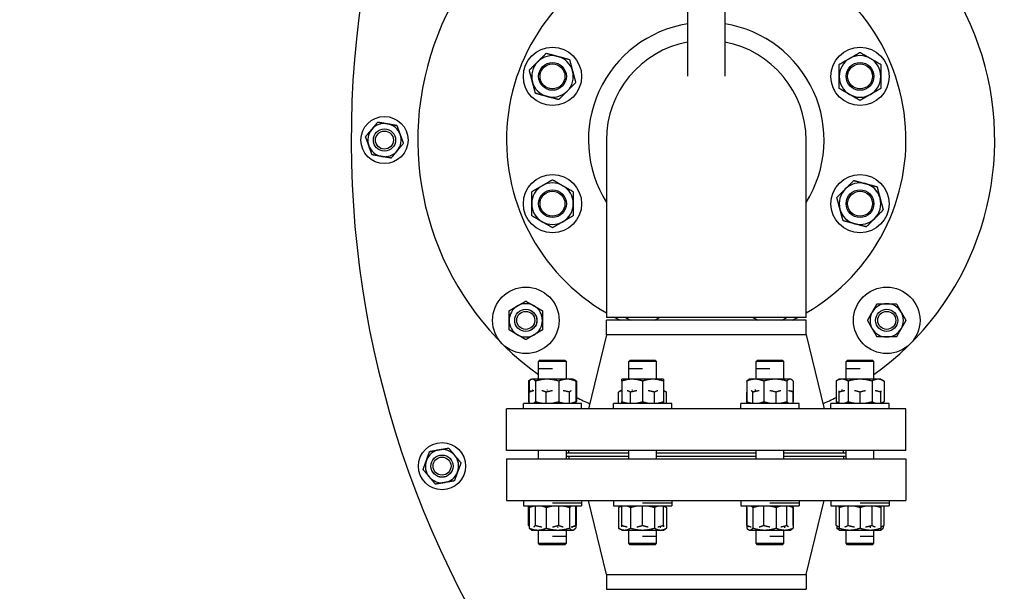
# Model space of a CAD drawing. Header units: inches. Extents: x 24 to 1128, y -69 to 748.
# Tile 98 of 256: x 152 to 174, y 225 to 238. Entities that reach past the tile are written whole.
import ezdxf

# ---------------------------------------------------------------- set-up
doc = ezdxf.new("R2010")
doc.units = ezdxf.units.IN
doc.header["$LTSCALE"] = 32
doc.header["$MEASUREMENT"] = 0
doc.layers.add('Dimension (ANSI)', color=7, linetype='Continuous', lineweight=25)
doc.layers.add('Visible (ANSI)', color=7, linetype='Continuous', lineweight=30)
doc.styles.add('Note Text (ANSI)', font='tahoma.ttf')
doc.dimstyles.new('SB Fraction-16 (ANSI)', dxfattribs={"dimscale": 32, "dimtxt": 0.125, "dimasz": 0.098425, "dimexe": 0.125, "dimexo": 0.0625, "dimgap": 0.031496, "dimtad": 0, "dimtih": 1, "dimtoh": 1, "dimdec": 4, "dimrnd": 1e-08, "dimzin": 0, "dimdsep": 46, "dimlunit": 5, "dimtxsty": 'Note Text (ANSI)', "dimcen": 0.09, "dimdle": 0.393701, "dimclrd": 256, "dimclre": 256, "dimclrt": 256, "dimadec": 0, "dimazin": 3, "dimtfac": 0.96, "dimtofl": 0, "dimtmove": 0, "dimatfit": 3, "dimfxl": 1, "dimfrac": 2, "dimtolj": 1, "dimtzin": 12, "dimlwd": -1, "dimlwe": -1, "dimarcsym": 0})

# ---------------------------------------------------------------- blocks, each defined once
blk = doc.blocks.new('*D15')
at = {"layer": 'Defpoints', "color": 0, "transparency": 16777216}
for p in [(159.29, 460.484), (67.957, 170.772), (125.165, 170.772)]:
    blk.add_point(p, dxfattribs=at)
at = {"layer": 'Dimension (ANSI)', "transparency": 16777216}
for p, q in [((157.29, 460.484), (63.957, 460.484)), ((67.957, 457.334), (67.957, 323.161)), ((67.957, 173.922), (67.957, 316.095)), ((123.165, 170.772), (63.957, 170.772))]:
    blk.add_line(p, q, dxfattribs=at)
for points in [[(67.432, 457.334), (68.482, 457.334), (67.957, 460.484)], [(67.432, 173.922), (68.482, 173.922), (67.957, 170.772)]]:
    blk.add_solid(points, dxfattribs=at)
at = {"layer": 'Dimension (ANSI)', "transparency": 16777216, "insert": (55.77, 322.153), "char_height": 4, "attachment_point": 1, "style": 'Note Text (ANSI)'}
blk.add_mtext('\\A1;289 11/16', dxfattribs=at)

msp = doc.modelspace()

# ---------------------------------------------------------------- linework, layer by layer
at = {"layer": 'Visible (ANSI)'}
for p, q in [((166.99537, 238.98367), (166.99537, 236.98397)), ((167.83537, 238.98367), (167.83537, 236.98397)), ((165.16537, 235.54617), (165.16537, 231.54617)), ((169.66537, 231.54617), (169.66537, 235.54617)), ((169.66537, 231.54617), (165.16537, 231.54617)), ((169.66537, 231.48367), (165.16537, 231.48367)), ((165.16537, 231.157), (165.16537, 231.48367)), ((169.66537, 231.157), (169.66537, 231.48367)), ((165.16537, 231.157), (164.76037, 229.48367)), ((169.66537, 231.157), (165.16537, 231.157)), ((169.66537, 231.157), (170.07037, 229.48367)), ((163.66962, 230.58367), (163.63832, 230.55237)), ((164.26332, 230.55237), (163.63832, 230.55237)), ((163.63832, 230.38966), (163.63832, 230.55237)), ((163.66962, 230.58367), (164.23202, 230.58367)), ((164.23202, 230.58367), (164.26332, 230.55237)), ((164.26332, 230.15267), (164.26332, 230.55237)), ((165.69911, 230.58367), (165.66781, 230.55237)), ((166.29281, 230.55237), (165.66781, 230.55237)), ((165.66781, 230.38966), (165.66781, 230.55237)), ((165.69911, 230.58367), (166.26151, 230.58367)), ((166.26151, 230.58367), (166.29281, 230.55237)), ((166.29281, 230.15267), (166.29281, 230.55237)), ((168.56923, 230.58367), (168.53793, 230.55237)), ((169.16293, 230.55237), (168.53793, 230.55237)), ((168.53793, 230.38966), (168.53793, 230.55237)), ((168.56923, 230.58367), (169.13163, 230.58367)), ((169.13163, 230.58367), (169.16293, 230.55237)), ((169.16293, 230.15267), (169.16293, 230.55237)), ((170.59872, 230.58367), (170.56742, 230.55237)), ((171.19242, 230.55237), (170.56742, 230.55237)), ((170.56742, 230.38966), (170.56742, 230.55237)), ((170.59872, 230.58367), (171.16112, 230.58367)), ((171.16112, 230.58367), (171.19242, 230.55237)), ((171.19242, 230.15267), (171.19242, 230.55237)), ((163.63832, 230.38966), (163.63803, 230.38937)), ((163.95067, 230.38937), (163.63803, 230.38937)), ((163.63803, 230.15267), (163.63803, 230.38937)), ((165.66781, 230.38966), (165.66751, 230.38937)), ((165.98016, 230.38937), (165.66751, 230.38937)), ((165.66751, 230.15267), (165.66751, 230.38937)), ((168.53793, 230.38966), (168.53764, 230.38937)), ((168.85028, 230.38937), (168.53764, 230.38937)), ((168.53764, 230.15267), (168.53764, 230.38937)), ((170.56742, 230.38966), (170.56712, 230.38937)), ((170.87977, 230.38937), (170.56712, 230.38937)), ((170.56712, 230.15267), (170.56712, 230.38937)), ((163.46554, 230.14312), (163.40956, 230.1108)), ((163.40956, 230.1108), (163.40956, 229.64754)), ((163.428, 230.1108), (163.428, 229.86063)), ((163.48207, 230.15267), (163.46554, 230.14312)), ((163.49804, 230.15267), (163.48207, 230.15267)), ((163.8295, 230.15267), (163.49804, 230.15267)), ((163.56809, 230.1108), (163.56809, 229.64754)), ((164.28228, 230.15267), (163.8295, 230.15267)), ((164.09091, 230.1108), (164.09091, 229.64754)), ((164.41957, 230.15267), (164.28228, 230.15267)), ((164.41957, 230.15267), (164.43611, 230.14312)), ((164.43611, 230.14312), (164.49209, 230.1108)), ((164.47364, 230.1108), (164.47364, 229.64754)), ((164.49209, 230.1108), (164.49209, 229.64754)), ((165.74593, 230.15267), (165.51156, 230.15267)), ((165.51156, 230.1108), (165.51156, 229.64754)), ((166.21468, 230.15267), (165.74593, 230.15267)), ((165.98031, 230.1108), (165.98031, 229.64754)), ((166.44906, 230.15267), (166.21468, 230.15267)), ((166.44906, 230.1108), (166.44906, 229.64754)), ((168.32761, 230.1108), (168.32761, 229.64754)), ((168.38168, 230.15267), (168.36515, 230.14312)), ((168.51898, 230.15267), (168.38168, 230.15267)), ((168.97175, 230.15267), (168.51898, 230.15267)), ((168.71034, 230.1108), (168.71034, 229.64754)), ((169.30321, 230.15267), (168.97175, 230.15267)), ((169.23317, 230.1108), (169.23317, 229.64754)), ((169.31918, 230.15267), (169.30321, 230.15267)), ((169.31918, 230.15267), (169.33572, 230.14312)), ((169.37325, 230.1108), (169.37325, 229.64754)), ((170.41117, 230.15267), (170.33865, 230.1108)), ((170.33865, 230.1108), (170.33865, 229.64754)), ((170.47397, 230.15267), (170.41117, 230.15267)), ((170.87992, 230.15267), (170.47397, 230.15267)), ((170.60928, 230.1108), (170.60928, 229.64754)), ((171.28587, 230.15267), (170.87992, 230.15267)), ((171.15055, 230.1108), (171.15055, 229.64754)), ((171.34867, 230.15267), (171.28587, 230.15267)), ((171.34867, 230.15267), (171.42118, 230.1108)), ((171.42118, 230.1108), (171.42118, 229.64754)), ((163.4277, 229.60567), (163.4277, 229.8603)), ((163.46554, 229.89279), (163.46524, 229.89262)), ((163.50226, 229.90217), (163.49379, 229.90217)), ((163.81044, 229.60567), (163.81044, 229.8603)), ((163.8374, 229.90217), (163.82105, 229.90217)), ((164.33326, 229.60567), (164.33326, 229.8603)), ((165.51126, 229.90217), (165.43875, 229.8603)), ((165.43875, 229.60567), (165.43875, 229.8603)), ((165.51156, 229.90217), (165.51126, 229.90217)), ((165.70938, 229.60567), (165.70938, 229.8603)), ((165.7559, 229.90217), (165.73552, 229.90217)), ((166.25064, 229.60567), (166.25064, 229.8603)), ((166.44906, 229.902), (166.52128, 229.8603)), ((166.52128, 229.60567), (166.52128, 229.8603)), ((168.32731, 229.60567), (168.32731, 229.8603)), ((168.4674, 229.60567), (168.4674, 229.8603)), ((168.52872, 229.90217), (168.50894, 229.90217)), ((168.99023, 229.60567), (168.99023, 229.8603)), ((169.37296, 229.60567), (169.37296, 229.8603)), ((170.41087, 229.60567), (170.41087, 229.8603)), ((170.48164, 229.90217), (170.46615, 229.90217)), ((170.87962, 229.60567), (170.87962, 229.8603)), ((171.34837, 229.60567), (171.34837, 229.8603)), ((164.60707, 229.60567), (163.29457, 229.60567)), ((163.29457, 229.48367), (163.29457, 229.60567)), ((163.4277, 229.63706), (163.40956, 229.64754)), ((164.43581, 229.61505), (164.43611, 229.61522)), ((164.47335, 229.63672), (164.49209, 229.64754)), ((164.47335, 229.60567), (164.47335, 229.64721)), ((164.60707, 229.48367), (164.60707, 229.60567)), ((166.63656, 229.60567), (165.32406, 229.60567)), ((165.32406, 229.48367), (165.32406, 229.60567)), ((166.63656, 229.48367), (166.63656, 229.60567)), ((169.50668, 229.60567), (168.19418, 229.60567)), ((168.19418, 229.48367), (168.19418, 229.60567)), ((169.50668, 229.48367), (169.50668, 229.60567)), ((171.53617, 229.60567), (170.22367, 229.60567)), ((170.22367, 229.48367), (170.22367, 229.60567)), ((170.41087, 229.60584), (170.33865, 229.64754)), ((170.3568, 229.60567), (170.3568, 229.63706)), ((171.34867, 229.60567), (171.42118, 229.64754)), ((171.40245, 229.60567), (171.40245, 229.63672)), ((171.53617, 229.48367), (171.53617, 229.60567)), ((171.91537, 229.48367), (162.91537, 229.48367)), ((162.91537, 228.54367), (162.91537, 229.48367)), ((171.91537, 228.54367), (171.91537, 229.48367)), ((171.91537, 228.54367), (162.91537, 228.54367)), ((163.63803, 228.36067), (163.63803, 228.54367)), ((164.26332, 228.36067), (164.26332, 228.54367)), ((164.32037, 228.48367), (164.32037, 228.54367)), ((165.66751, 228.36067), (165.66751, 228.54367)), ((166.29281, 228.36067), (166.29281, 228.54367)), ((168.53764, 228.36067), (168.53764, 228.54367)), ((169.16293, 228.36067), (169.16293, 228.54367)), ((170.51037, 228.48367), (170.51037, 228.54367)), ((170.56712, 228.36067), (170.56712, 228.54367)), ((171.19242, 228.36067), (171.19242, 228.54367)), ((162.91507, 228.36067), (171.91507, 228.36067)), ((162.91507, 228.36067), (162.91507, 227.42067)), ((165.66751, 228.48367), (164.26332, 228.48367)), ((164.26332, 228.42117), (165.66751, 228.42117)), ((164.32007, 228.42067), (165.66751, 228.42067)), ((164.32007, 228.42067), (164.32007, 228.36067)), ((168.53764, 228.48367), (166.29281, 228.48367)), ((166.29281, 228.42117), (168.53764, 228.42117)), ((166.29281, 228.42067), (168.53764, 228.42067)), ((170.56712, 228.48367), (169.16293, 228.48367)), ((169.16293, 228.42117), (170.56712, 228.42117)), ((169.16293, 228.42067), (170.51007, 228.42067)), ((170.51007, 228.42067), (170.51007, 228.36067)), ((171.91507, 228.36067), (171.91507, 227.42067)), ((162.91507, 227.42067), (171.91507, 227.42067)), ((163.29428, 227.42067), (163.29428, 227.29867)), ((164.60707, 227.42067), (164.60707, 227.36167)), ((165.16507, 225.74734), (164.76007, 227.42067)), ((165.32376, 227.42067), (165.32376, 227.29867)), ((166.63656, 227.42067), (166.63656, 227.36167)), ((168.19389, 227.42067), (168.19389, 227.29867)), ((169.50668, 227.42067), (169.50668, 227.36167)), ((169.66507, 225.74734), (170.07007, 227.42067)), ((170.22337, 227.42067), (170.22337, 227.29867)), ((171.53617, 227.42067), (171.53617, 227.36167)), ((163.29428, 227.29867), (164.60678, 227.29867)), ((163.40956, 226.85654), (163.40956, 227.29867)), ((163.4277, 227.2568), (163.4277, 226.79354)), ((163.428, 227.25713), (163.428, 227.29867)), ((163.46554, 227.28929), (163.46524, 227.28912)), ((163.56809, 226.85654), (163.56809, 227.29867)), ((163.81044, 227.2568), (163.81044, 226.79354)), ((163.95067, 227.36167), (164.60707, 227.36167)), ((164.09091, 226.85654), (164.09091, 227.29867)), ((164.33326, 227.2568), (164.33326, 226.79354)), ((164.47364, 226.85654), (164.47364, 227.29867)), ((164.49209, 226.85654), (164.49209, 227.29867)), ((164.60678, 227.36167), (164.60678, 227.29867)), ((165.32376, 227.29867), (166.63626, 227.29867)), ((165.51126, 227.29867), (165.43875, 227.2568)), ((165.43875, 227.2568), (165.43875, 226.79354)), ((165.51156, 226.85654), (165.51156, 227.29867)), ((165.70938, 227.2568), (165.70938, 226.79354)), ((165.98031, 227.36167), (166.63656, 227.36167)), ((165.98031, 226.85654), (165.98031, 227.29867)), ((166.25064, 227.2568), (166.25064, 226.79354)), ((166.44906, 226.85654), (166.44906, 227.29867)), ((166.44906, 227.2985), (166.52128, 227.2568)), ((166.52128, 227.2568), (166.52128, 226.79354)), ((166.63626, 227.36167), (166.63626, 227.29867)), ((168.19389, 227.29867), (169.50639, 227.29867)), ((168.32731, 227.2568), (168.32731, 226.79354)), ((168.32761, 226.85654), (168.32761, 227.29867)), ((168.4674, 227.2568), (168.4674, 226.79354)), ((168.71034, 226.85654), (168.71034, 227.29867)), ((168.85028, 227.36167), (169.50668, 227.36167)), ((168.99023, 227.2568), (168.99023, 226.79354)), ((169.23317, 226.85654), (169.23317, 227.29867)), ((169.37296, 227.2568), (169.37296, 226.79354)), ((169.37325, 226.85654), (169.37325, 227.29867)), ((169.50639, 227.36167), (169.50639, 227.29867)), ((170.22337, 227.29867), (171.53587, 227.29867)), ((170.33865, 226.85654), (170.33865, 227.29867)), ((170.41087, 227.2568), (170.41087, 226.79354)), ((170.60928, 226.85654), (170.60928, 227.29867)), ((170.87962, 227.2568), (170.87962, 226.79354)), ((170.87977, 227.36167), (171.53617, 227.36167)), ((171.15055, 226.85654), (171.15055, 227.29867)), ((171.34837, 227.2568), (171.34837, 226.79354)), ((171.42118, 226.85654), (171.42118, 227.29867)), ((171.53587, 227.36167), (171.53587, 227.29867)), ((163.4277, 226.84606), (163.40956, 226.85654)), ((163.48178, 226.75167), (163.46524, 226.76122)), ((163.48178, 226.75167), (163.61907, 226.75167)), ((163.61907, 226.75167), (164.07185, 226.75167)), ((163.63803, 226.45197), (163.63803, 226.75167)), ((164.06395, 226.81467), (164.0803, 226.81467)), ((164.07185, 226.75167), (164.4033, 226.75167)), ((164.26332, 226.61497), (164.26332, 226.75167)), ((164.39909, 226.81467), (164.40755, 226.81467)), ((164.4033, 226.75167), (164.41928, 226.75167)), ((164.41928, 226.75167), (164.43581, 226.76122)), ((164.43581, 226.82405), (164.43611, 226.82422)), ((164.47335, 226.84572), (164.49209, 226.85654)), ((164.47335, 226.85621), (164.47335, 226.79354)), ((165.51126, 226.75167), (165.43875, 226.79354)), ((165.51126, 226.75167), (165.57406, 226.75167)), ((165.57406, 226.75167), (165.98001, 226.75167)), ((165.66751, 226.45197), (165.66751, 226.75167)), ((165.98001, 226.75167), (166.38596, 226.75167)), ((166.29281, 226.61497), (166.29281, 226.75167)), ((166.37829, 226.81467), (166.39378, 226.81467)), ((166.38596, 226.75167), (166.44876, 226.75167)), ((166.44876, 226.75167), (166.52128, 226.79354)), ((168.38139, 226.75167), (168.36485, 226.76122)), ((168.38139, 226.75167), (168.39736, 226.75167)), ((168.39736, 226.75167), (168.72882, 226.75167)), ((168.53764, 226.45197), (168.53764, 226.75167)), ((168.72882, 226.75167), (169.18159, 226.75167)), ((169.16293, 226.61497), (169.16293, 226.75167)), ((169.17185, 226.81467), (169.19163, 226.81467)), ((169.18159, 226.75167), (169.31889, 226.75167)), ((169.31889, 226.75167), (169.33542, 226.76122)), ((170.41087, 226.81484), (170.33865, 226.85654)), ((170.3568, 226.84606), (170.3568, 226.79354)), ((170.41087, 226.75167), (170.39434, 226.76122)), ((170.41087, 226.75167), (170.64525, 226.75167)), ((170.56712, 226.45197), (170.56712, 226.75167)), ((170.64525, 226.75167), (171.114, 226.75167)), ((171.10403, 226.81467), (171.12441, 226.81467)), ((171.114, 226.75167), (171.34837, 226.75167)), ((171.19242, 226.61497), (171.19242, 226.75167)), ((171.34837, 226.81467), (171.34867, 226.81467)), ((171.34837, 226.75167), (171.36491, 226.76122)), ((171.34867, 226.81467), (171.42118, 226.85654)), ((171.40245, 226.84572), (171.40245, 226.79354)), ((163.95067, 226.61497), (164.26332, 226.61497)), ((164.26303, 226.61467), (164.26332, 226.61497)), ((164.26303, 226.45197), (164.26303, 226.61467)), ((165.98016, 226.61497), (166.29281, 226.61497)), ((166.29251, 226.61467), (166.29281, 226.61497)), ((166.29251, 226.45197), (166.29251, 226.61467)), ((168.85028, 226.61497), (169.16293, 226.61497)), ((169.16264, 226.61467), (169.16293, 226.61497)), ((169.16264, 226.45197), (169.16264, 226.61467)), ((170.87977, 226.61497), (171.19242, 226.61497)), ((171.19212, 226.61467), (171.19242, 226.61497)), ((171.19212, 226.45197), (171.19212, 226.61467)), ((163.63803, 226.45197), (164.26303, 226.45197)), ((163.66933, 226.42067), (163.63803, 226.45197)), ((164.23173, 226.42067), (163.66933, 226.42067)), ((164.23173, 226.42067), (164.26303, 226.45197)), ((165.66751, 226.45197), (166.29251, 226.45197)), ((165.69881, 226.42067), (165.66751, 226.45197)), ((166.26121, 226.42067), (165.69881, 226.42067)), ((166.26121, 226.42067), (166.29251, 226.45197)), ((168.53764, 226.45197), (169.16264, 226.45197)), ((168.56894, 226.42067), (168.53764, 226.45197)), ((169.13134, 226.42067), (168.56894, 226.42067)), ((169.13134, 226.42067), (169.16264, 226.45197)), ((170.56712, 226.45197), (171.19212, 226.45197)), ((170.59842, 226.42067), (170.56712, 226.45197)), ((171.16082, 226.42067), (170.59842, 226.42067)), ((171.16082, 226.42067), (171.19212, 226.45197)), ((165.16507, 225.74734), (169.66507, 225.74734)), ((165.16507, 225.74734), (165.16507, 225.42067)), ((169.66507, 225.74734), (169.66507, 225.42067)), ((165.16507, 225.42067), (169.66507, 225.42067))]:
    msp.add_line(p, q, dxfattribs=at)
for centre, radius in [((163.95082, 236.98123), 0.65625), ((170.87992, 236.98123), 0.65625), ((163.95082, 236.98123), 0.31271), ((163.95082, 236.98123), 0.3125), ((163.95082, 236.98123), 0.2812), ((170.87992, 236.98123), 0.31271), ((170.87992, 236.98123), 0.3125), ((170.87992, 236.98123), 0.2812), ((160.16537, 235.54617), 0.53125), ((160.16537, 235.54617), 0.25014), ((160.16537, 235.54617), 0.25), ((160.16537, 235.54617), 0.20281), ((163.95082, 234.11111), 0.65625), ((170.87992, 234.11111), 0.65625), ((163.95082, 234.11111), 0.31271), ((163.95082, 234.11111), 0.3125), ((163.95082, 234.11111), 0.2812), ((170.87992, 234.11111), 0.31271), ((170.87992, 234.11111), 0.3125), ((170.87992, 234.11111), 0.2812), ((163.34951, 231.48031), 0.75), ((171.48123, 231.48031), 0.75), ((163.34951, 231.48031), 0.25014), ((163.34951, 231.48031), 0.25), ((163.34951, 231.48031), 0.20281), ((171.48123, 231.48031), 0.25014), ((171.48123, 231.48031), 0.25), ((171.48123, 231.48031), 0.20281), ((161.46198, 228.19274), 0.53125), ((161.46198, 228.19274), 0.25014), ((161.46198, 228.19274), 0.25), ((161.46198, 228.19274), 0.20281)]:
    msp.add_circle(centre, radius, dxfattribs=at)
for centre, radius, start, end in [((181.66537, 235.54617), 22.25, 64.010766, 222.13328), ((167.41537, 235.54617), 6.5, 95.918499, 234.469956), ((167.41537, 235.54617), 6.5, 305.526846, 84.081501), ((167.41537, 235.54617), 4.5, 108.363804, 240), ((167.41537, 235.54617), 4.5, 300, 71.636196), ((167.41537, 235.54617), 2.655, 99.101974, 212.063786), ((167.41537, 235.54617), 2.655, 327.936214, 80.898026), ((167.41537, 235.54617), 2.25, 100.758318, 180), ((167.41537, 235.54617), 2.25, 0, 79.241682), ((163.95082, 236.98123), 0.46875, 75, 135), ((163.95082, 236.98123), 0.46875, 15, 75), ((170.87992, 236.98123), 0.46875, 120, 180), ((170.87992, 236.98123), 0.46875, 60, 120), ((170.87992, 236.98123), 0.46875, 0, 60), ((163.95082, 236.98123), 0.46875, 135, 195), ((163.95082, 236.98123), 0.46875, 315, 15), ((170.87992, 236.98123), 0.46875, 180, 240), ((170.87992, 236.98123), 0.46875, 300, 0), ((163.95082, 236.98123), 0.46875, 195, 255), ((163.95082, 236.98123), 0.46875, 255, 315), ((170.87992, 236.98123), 0.46875, 240, 300), ((160.16537, 235.54617), 0.375, 80, 140), ((160.16537, 235.54617), 0.375, 20, 80), ((160.16537, 235.54617), 0.375, 140, 200), ((160.16537, 235.54617), 0.375, 320, 20), ((160.16537, 235.54617), 0.375, 200, 260), ((160.16537, 235.54617), 0.375, 260, 320), ((163.95082, 234.11111), 0.46875, 120, 180), ((163.95082, 234.11111), 0.46875, 60, 120), ((163.95082, 234.11111), 0.46875, 0, 60), ((170.87992, 234.11111), 0.46875, 75, 135), ((170.87992, 234.11111), 0.46875, 15, 75), ((170.87992, 234.11111), 0.46875, 135, 195), ((163.95082, 234.11111), 0.46875, 180, 240), ((163.95082, 234.11111), 0.46875, 300, 0), ((170.87992, 234.11111), 0.46875, 315, 15), ((170.87992, 234.11111), 0.46875, 195, 255), ((163.95082, 234.11111), 0.46875, 240, 300), ((170.87992, 234.11111), 0.46875, 255, 315), ((163.34951, 231.48031), 0.375, 60, 120), ((171.48123, 231.48031), 0.375, 90, 150), ((171.48123, 231.48031), 0.375, 30, 90), ((163.34951, 231.48031), 0.375, 120, 180), ((163.34951, 231.48031), 0.375, 0, 60), ((171.48123, 231.48031), 0.375, 150, 210), ((171.48123, 231.48031), 0.375, 330, 30), ((163.34951, 231.48031), 0.375, 180, 240), ((163.34951, 231.48031), 0.375, 300, 0), ((167.41537, 235.54617), 4.5, 242.733956, 244.525631), ((165.98031, 232.08162), 0.65625, 234.679073, 245.666787), ((165.98031, 232.08162), 0.65625, 294.333213, 305.320927), ((168.85043, 232.08162), 0.65625, 234.679073, 245.666787), ((168.85043, 232.08162), 0.65625, 294.333213, 305.320927), ((167.41537, 235.54617), 4.5, 295.474369, 297.266044), ((171.48123, 231.48031), 0.375, 210, 270), ((171.48123, 231.48031), 0.375, 270, 330), ((163.34951, 231.48031), 0.375, 240, 300), ((167.41537, 235.54617), 6.5, 243.273269, 246.16467), ((167.41537, 235.54617), 6.5, 293.83533, 296.726731), ((161.46198, 228.19274), 0.375, 100, 160), ((161.46198, 228.19274), 0.375, 40, 100), ((161.46198, 228.19274), 0.375, 160, 220), ((161.46198, 228.19274), 0.375, 340, 40), ((161.46198, 228.19274), 0.375, 280, 340), ((161.46198, 228.19274), 0.375, 220, 280)]:
    msp.add_arc(centre, radius, start, end, dxfattribs=at)
for points, weights in [([(163.61936, 237.31269), (163.70818, 237.4015), (163.81073, 237.50406)], [1, 1.0379548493, 1]), ([(163.81073, 237.50406), (163.95082, 237.46652), (164.07214, 237.43401)], [1, 1.0379548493, 1]), ([(164.07214, 237.43401), (164.19346, 237.4015), (164.33355, 237.36397)], [1, 1.0379548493, 1]), ([(170.41117, 237.25187), (170.53677, 237.32438), (170.64554, 237.38718)], [1, 1.0379548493, 1]), ([(170.64554, 237.38718), (170.75432, 237.44998), (170.87992, 237.5225)], [1, 1.0379548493, 1]), ([(170.87992, 237.5225), (171.00552, 237.44998), (171.11429, 237.38718)], [1, 1.0379548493, 1]), ([(171.11429, 237.38718), (171.22307, 237.32438), (171.34867, 237.25187)], [1, 1.0379548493, 1]), ([(163.428, 237.12132), (163.53055, 237.22388), (163.61936, 237.31269)], [1, 1.0379548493, 1]), ([(164.33355, 237.36397), (164.37109, 237.22388), (164.4036, 237.10255)], [1, 1.0379548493, 1]), ([(170.41117, 236.98123), (170.41117, 237.10683), (170.41117, 237.25187)], [1, 1.0379548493, 1]), ([(171.34867, 237.25187), (171.34867, 237.10683), (171.34867, 236.98123)], [1, 1.0379548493, 1]), ([(163.49804, 236.85991), (163.46554, 236.98123), (163.428, 237.12132)], [1, 1.0379548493, 1]), ([(164.4036, 237.10255), (164.43611, 236.98123), (164.47364, 236.84114)], [1, 1.0379548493, 1]), ([(170.41117, 236.7106), (170.41117, 236.85563), (170.41117, 236.98123)], [1, 1.0379548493, 1]), ([(171.34867, 236.98123), (171.34867, 236.85563), (171.34867, 236.7106)], [1, 1.0379548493, 1]), ([(163.56809, 236.5985), (163.53055, 236.73859), (163.49804, 236.85991)], [1, 1.0379548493, 1]), ([(164.47364, 236.84114), (164.37109, 236.73859), (164.28228, 236.64978)], [1, 1.0379548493, 1]), ([(170.64554, 236.57528), (170.53677, 236.63808), (170.41117, 236.7106)], [1, 1.0379548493, 1]), ([(171.34867, 236.7106), (171.22307, 236.63808), (171.11429, 236.57528)], [1, 1.0379548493, 1]), ([(163.8295, 236.52845), (163.70818, 236.56096), (163.56809, 236.5985)], [1, 1.0379548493, 1]), ([(164.09091, 236.45841), (163.95082, 236.49595), (163.8295, 236.52845)], [1, 1.0379548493, 1]), ([(164.28228, 236.64978), (164.19346, 236.56096), (164.09091, 236.45841)], [1, 1.0379548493, 1]), ([(170.87992, 236.43997), (170.75432, 236.51248), (170.64554, 236.57528)], [1, 1.0379548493, 1]), ([(171.11429, 236.57528), (171.00552, 236.51248), (170.87992, 236.43997)], [1, 1.0379548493, 1]), ([(159.8781, 235.78721), (159.94269, 235.86419), (160.01727, 235.95307)], [1, 1.0379548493, 1]), ([(160.01727, 235.95307), (160.13153, 235.93292), (160.23049, 235.91547)], [1, 1.0379548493, 1]), ([(160.23049, 235.91547), (160.32944, 235.89802), (160.4437, 235.87788)], [1, 1.0379548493, 1]), ([(160.4437, 235.87788), (160.48339, 235.76885), (160.51775, 235.67443)], [1, 1.0379548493, 1]), ([(159.73894, 235.62136), (159.81351, 235.71024), (159.8781, 235.78721)], [1, 1.0379548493, 1]), ([(159.81298, 235.41791), (159.77862, 235.51233), (159.73894, 235.62136)], [1, 1.0379548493, 1]), ([(160.51775, 235.67443), (160.55212, 235.58001), (160.5918, 235.47098)], [1, 1.0379548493, 1]), ([(159.88703, 235.21446), (159.84735, 235.32349), (159.81298, 235.41791)], [1, 1.0379548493, 1]), ([(160.5918, 235.47098), (160.51722, 235.3821), (160.45264, 235.30512)], [1, 1.0379548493, 1]), ([(160.10025, 235.17687), (160.0013, 235.19431), (159.88703, 235.21446)], [1, 1.0379548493, 1]), ([(160.31347, 235.13927), (160.19921, 235.15942), (160.10025, 235.17687)], [1, 1.0379548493, 1]), ([(160.45264, 235.30512), (160.38805, 235.22815), (160.31347, 235.13927)], [1, 1.0379548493, 1]), ([(163.48207, 234.38174), (163.60767, 234.45426), (163.71645, 234.51706)], [1, 1.0379548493, 1]), ([(163.71645, 234.51706), (163.82522, 234.57986), (163.95082, 234.65237)], [1, 1.0379548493, 1]), ([(163.95082, 234.65237), (164.07642, 234.57986), (164.1852, 234.51706)], [1, 1.0379548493, 1]), ([(164.1852, 234.51706), (164.29397, 234.45426), (164.41957, 234.38174)], [1, 1.0379548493, 1]), ([(170.54846, 234.44256), (170.63727, 234.53138), (170.73983, 234.63393)], [1, 1.0379548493, 1]), ([(170.73983, 234.63393), (170.87992, 234.59639), (171.00124, 234.56388)], [1, 1.0379548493, 1]), ([(171.00124, 234.56388), (171.12256, 234.53138), (171.26265, 234.49384)], [1, 1.0379548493, 1]), ([(171.26265, 234.49384), (171.30019, 234.35375), (171.3327, 234.23243)], [1, 1.0379548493, 1]), ([(163.48207, 234.11111), (163.48207, 234.23671), (163.48207, 234.38174)], [1, 1.0379548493, 1]), ([(164.41957, 234.38174), (164.41957, 234.23671), (164.41957, 234.11111)], [1, 1.0379548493, 1]), ([(170.35709, 234.2512), (170.45965, 234.35375), (170.54846, 234.44256)], [1, 1.0379548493, 1]), ([(163.48207, 233.84047), (163.48207, 233.98551), (163.48207, 234.11111)], [1, 1.0379548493, 1]), ([(164.41957, 234.11111), (164.41957, 233.98551), (164.41957, 233.84047)], [1, 1.0379548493, 1]), ([(170.42714, 233.98979), (170.39463, 234.11111), (170.35709, 234.2512)], [1, 1.0379548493, 1]), ([(171.3327, 234.23243), (171.3652, 234.11111), (171.40274, 233.97102)], [1, 1.0379548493, 1]), ([(163.71645, 233.70516), (163.60767, 233.76796), (163.48207, 233.84047)], [1, 1.0379548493, 1]), ([(164.41957, 233.84047), (164.29397, 233.76796), (164.1852, 233.70516)], [1, 1.0379548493, 1]), ([(170.49718, 233.72837), (170.45965, 233.86846), (170.42714, 233.98979)], [1, 1.0379548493, 1]), ([(171.40274, 233.97102), (171.30019, 233.86846), (171.21137, 233.77965)], [1, 1.0379548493, 1]), ([(163.95082, 233.56984), (163.82522, 233.64236), (163.71645, 233.70516)], [1, 1.0379548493, 1]), ([(164.1852, 233.70516), (164.07642, 233.64236), (163.95082, 233.56984)], [1, 1.0379548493, 1]), ([(170.7586, 233.65833), (170.63727, 233.69084), (170.49718, 233.72837)], [1, 1.0379548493, 1]), ([(171.02001, 233.58828), (170.87992, 233.62582), (170.7586, 233.65833)], [1, 1.0379548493, 1]), ([(171.21137, 233.77965), (171.12256, 233.69084), (171.02001, 233.58828)], [1, 1.0379548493, 1]), ([(163.16201, 231.80507), (163.24902, 231.85531), (163.34951, 231.91332)], [1, 1.0379548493, 1]), ([(163.34951, 231.91332), (163.44999, 231.85531), (163.53701, 231.80507)], [1, 1.0379548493, 1]), ([(171.15647, 231.66781), (171.20671, 231.75482), (171.26473, 231.85531)], [1, 1.0379548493, 1]), ([(171.26473, 231.85531), (171.38075, 231.85531), (171.48123, 231.85531)], [1, 1.0379548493, 1]), ([(171.48123, 231.85531), (171.58171, 231.85531), (171.69774, 231.85531)], [1, 1.0379548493, 1]), ([(171.69774, 231.85531), (171.75575, 231.75482), (171.80599, 231.66781)], [1, 1.0379548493, 1]), ([(162.97451, 231.69681), (163.07499, 231.75482), (163.16201, 231.80507)], [1, 1.0379548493, 1]), ([(162.97451, 231.48031), (162.97451, 231.58079), (162.97451, 231.69681)], [1, 1.0379548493, 1]), ([(163.53701, 231.80507), (163.62402, 231.75482), (163.72451, 231.69681)], [1, 1.0379548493, 1]), ([(163.72451, 231.69681), (163.72451, 231.58079), (163.72451, 231.48031)], [1, 1.0379548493, 1]), ([(171.04822, 231.48031), (171.10623, 231.58079), (171.15647, 231.66781)], [1, 1.0379548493, 1]), ([(171.80599, 231.66781), (171.85623, 231.58079), (171.91425, 231.48031)], [1, 1.0379548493, 1]), ([(162.97451, 231.2638), (162.97451, 231.37982), (162.97451, 231.48031)], [1, 1.0379548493, 1]), ([(163.72451, 231.48031), (163.72451, 231.37982), (163.72451, 231.2638)], [1, 1.0379548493, 1]), ([(171.15647, 231.29281), (171.10623, 231.37982), (171.04822, 231.48031)], [1, 1.0379548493, 1]), ([(171.91425, 231.48031), (171.85623, 231.37982), (171.80599, 231.29281)], [1, 1.0379548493, 1]), ([(163.16201, 231.15555), (163.07499, 231.20579), (162.97451, 231.2638)], [1, 1.0379548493, 1]), ([(163.72451, 231.2638), (163.62402, 231.20579), (163.53701, 231.15555)], [1, 1.0379548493, 1]), ([(171.26473, 231.10531), (171.20671, 231.20579), (171.15647, 231.29281)], [1, 1.0379548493, 1]), ([(171.80599, 231.29281), (171.75575, 231.20579), (171.69774, 231.10531)], [1, 1.0379548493, 1]), ([(163.34951, 231.04729), (163.24902, 231.10531), (163.16201, 231.15555)], [1, 1.0379548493, 1]), ([(163.53701, 231.15555), (163.44999, 231.10531), (163.34951, 231.04729)], [1, 1.0379548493, 1]), ([(171.48123, 231.10531), (171.38075, 231.10531), (171.26473, 231.10531)], [1, 1.0379548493, 1]), ([(171.69774, 231.10531), (171.58171, 231.10531), (171.48123, 231.10531)], [1, 1.0379548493, 1]), ([(163.44779, 230.13037), (163.42929, 230.1222), (163.40956, 230.1108)], [1.01477953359, 1.01005189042, 1]), ([(163.49804, 230.15267), (163.46554, 230.15267), (163.428, 230.1108)], [1, 1.0379548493, 1]), ([(163.56809, 230.1108), (163.53055, 230.15267), (163.49804, 230.15267)], [1, 1.0379548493, 1]), ([(163.8295, 230.15267), (163.70818, 230.15267), (163.56809, 230.1108)], [1, 1.0379548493, 1]), ([(164.09091, 230.1108), (163.95082, 230.15267), (163.8295, 230.15267)], [1, 1.0379548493, 1]), ([(164.28228, 230.15267), (164.19346, 230.15267), (164.09091, 230.1108)], [1, 1.0379548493, 1]), ([(164.47364, 230.1108), (164.37109, 230.15267), (164.28228, 230.15267)], [1, 1.0379548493, 1]), ([(164.43611, 230.14312), (164.45385, 230.13288), (164.47364, 230.1108)], [1.01895290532, 1.01965956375, 1]), ([(164.49209, 230.1108), (164.47235, 230.1222), (164.45385, 230.13037)], [1, 1.01005189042, 1.01477953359]), ([(165.51156, 230.1108), (165.51156, 230.15267), (165.51156, 230.15267)], [1, 1.0379548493, 1]), ([(165.74593, 230.15267), (165.63716, 230.15267), (165.51156, 230.1108)], [1, 1.0379548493, 1]), ([(165.98031, 230.1108), (165.85471, 230.15267), (165.74593, 230.15267)], [1, 1.0379548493, 1]), ([(166.21468, 230.15267), (166.10591, 230.15267), (165.98031, 230.1108)], [1, 1.0379548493, 1]), ([(166.44906, 230.1108), (166.32346, 230.15267), (166.21468, 230.15267)], [1, 1.0379548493, 1]), ([(166.44906, 230.15267), (166.44906, 230.15267), (166.44906, 230.1108)], [1, 1.0379548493, 1]), ([(168.51898, 230.15267), (168.43016, 230.15267), (168.32761, 230.1108)], [1, 1.0379548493, 1]), ([(168.32761, 230.1108), (168.3474, 230.13288), (168.36515, 230.14312)], [1, 1.01965956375, 1.01895290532]), ([(168.71034, 230.1108), (168.60779, 230.15267), (168.51898, 230.15267)], [1, 1.0379548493, 1]), ([(168.97175, 230.15267), (168.85043, 230.15267), (168.71034, 230.1108)], [1, 1.0379548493, 1]), ([(169.23317, 230.1108), (169.09308, 230.15267), (168.97175, 230.15267)], [1, 1.0379548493, 1]), ([(169.30321, 230.15267), (169.2707, 230.15267), (169.23317, 230.1108)], [1, 1.0379548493, 1]), ([(169.37325, 230.1108), (169.33572, 230.15267), (169.30321, 230.15267)], [1, 1.0379548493, 1]), ([(170.47397, 230.15267), (170.41117, 230.15267), (170.33865, 230.1108)], [1, 1.0379548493, 1]), ([(170.60928, 230.1108), (170.53677, 230.15267), (170.47397, 230.15267)], [1, 1.0379548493, 1]), ([(170.87992, 230.15267), (170.75432, 230.15267), (170.60928, 230.1108)], [1, 1.0379548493, 1]), ([(171.15055, 230.1108), (171.00552, 230.15267), (170.87992, 230.15267)], [1, 1.0379548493, 1]), ([(171.28587, 230.15267), (171.22307, 230.15267), (171.15055, 230.1108)], [1, 1.0379548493, 1]), ([(171.42118, 230.1108), (171.34867, 230.15267), (171.28587, 230.15267)], [1, 1.0379548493, 1]), ([(163.53066, 229.89271), (163.482, 229.88247), (163.4277, 229.8603)], [1.01894667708, 1.01974130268, 1]), ([(163.4277, 229.8603), (163.4475, 229.88238), (163.46524, 229.89262)], [1, 1.01965956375, 1.01895290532]), ([(163.81044, 229.8603), (163.7563, 229.8824), (163.70777, 229.89265)], [1, 1.01968146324, 1.0189513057]), ([(163.95067, 229.89265), (163.88438, 229.8824), (163.81044, 229.8603)], [1.0189513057, 1.01968146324, 1]), ([(164.33326, 229.8603), (164.25961, 229.88231), (164.19357, 229.89256)], [1, 1.01959974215, 1.01895701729]), ([(164.37069, 229.89256), (164.35299, 229.88231), (164.33326, 229.8603)], [1.01895701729, 1.01959974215, 1]), ([(165.51156, 229.89271), (165.47714, 229.88247), (165.43875, 229.8603)], [1.01894644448, 1.01974418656, 1]), ([(165.70938, 229.8603), (165.67106, 229.88242), (165.63671, 229.89267)], [1, 1.0197018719, 1.01894976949]), ([(165.85471, 229.89267), (165.78601, 229.88242), (165.70938, 229.8603)], [1.01894976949, 1.0197018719, 1]), ([(166.25064, 229.8603), (166.17434, 229.88233), (166.10591, 229.89258)], [1, 1.01961726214, 1.01895585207]), ([(166.32301, 229.89258), (166.2888, 229.88233), (166.25064, 229.8603)], [1.01895585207, 1.01961726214, 1]), ([(166.52128, 229.8603), (166.4832, 229.88228), (166.44906, 229.89253)], [1, 1.01957496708, 1.01895860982]), ([(168.32761, 229.86063), (168.32746, 229.86047), (168.32731, 229.8603)], [1.00028674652, 1.00014391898, 1]), ([(168.4674, 229.8603), (168.44755, 229.88244), (168.42976, 229.89268)], [1, 1.01971939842, 1.01894841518]), ([(168.6079, 229.89268), (168.54149, 229.88244), (168.4674, 229.8603)], [1.01894841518, 1.01971939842, 1]), ([(168.99023, 229.8603), (168.91644, 229.88235), (168.85028, 229.8926)], [1, 1.01963766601, 1.01895445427]), ([(169.09267, 229.8926), (169.04424, 229.88235), (168.99023, 229.8603)], [1.01895445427, 1.01963766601, 1]), ([(169.37296, 229.8603), (169.31911, 229.88229), (169.27081, 229.89254)], [1, 1.01957784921, 1.01895842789]), ([(169.33557, 229.89254), (169.35325, 229.88229), (169.37296, 229.8603)], [1.01895842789, 1.01957784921, 1]), ([(170.41087, 229.8603), (170.41087, 229.88246), (170.41087, 229.8927)], [1, 1.01973284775, 1.01894735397]), ([(170.53692, 229.8927), (170.47734, 229.88246), (170.41087, 229.8603)], [1.01894735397, 1.01973284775, 1]), ([(170.87962, 229.8603), (170.8134, 229.88238), (170.75402, 229.89262)], [1, 1.01965956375, 1.01895290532]), ([(171.00522, 229.89262), (170.94585, 229.88238), (170.87962, 229.8603)], [1.01895290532, 1.01965956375, 1]), ([(171.34837, 229.8603), (171.28239, 229.8823), (171.22321, 229.89255)], [1, 1.01958629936, 1.01895788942]), ([(171.34837, 229.89255), (171.34837, 229.8823), (171.34837, 229.8603)], [1.01895788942, 1.01958629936, 1]), ([(163.40956, 229.64754), (163.41878, 229.64221), (163.4277, 229.6376)], [1, 1.00467125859, 1.00819269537]), ([(163.53066, 229.61528), (163.54836, 229.62553), (163.56809, 229.64754)], [1.01895701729, 1.01959974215, 1]), ([(163.56809, 229.64754), (163.64173, 229.62553), (163.70777, 229.61528)], [1, 1.01959974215, 1.01895701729]), ([(163.95067, 229.61519), (164.01697, 229.62544), (164.09091, 229.64754)], [1.0189513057, 1.01968146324, 1]), ([(164.09091, 229.64754), (164.14504, 229.62544), (164.19357, 229.61519)], [1, 1.01968146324, 1.0189513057]), ([(164.37069, 229.61513), (164.41935, 229.62537), (164.47364, 229.64754)], [1.01894667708, 1.01974130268, 1]), ([(164.47364, 229.64754), (164.45385, 229.62546), (164.43611, 229.61522)], [1, 1.01965956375, 1.01895290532]), ([(164.47335, 229.6373), (164.48256, 229.64204), (164.49209, 229.64754)], [1.00842533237, 1.00482639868, 1]), ([(165.51156, 229.64754), (165.57754, 229.62554), (165.63671, 229.61529)], [1, 1.01958629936, 1.01895788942]), ([(165.51156, 229.61529), (165.51156, 229.62554), (165.51156, 229.64754)], [1.01895788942, 1.01958629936, 1]), ([(165.85471, 229.61522), (165.91408, 229.62546), (165.98031, 229.64754)], [1.01895290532, 1.01965956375, 1]), ([(165.98031, 229.64754), (166.04653, 229.62546), (166.10591, 229.61522)], [1, 1.01965956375, 1.01895290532]), ([(166.32301, 229.61514), (166.38259, 229.62538), (166.44906, 229.64754)], [1.01894735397, 1.01973284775, 1]), ([(166.44906, 229.64754), (166.44906, 229.62538), (166.44906, 229.61514)], [1, 1.01973284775, 1.01894735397]), ([(168.32761, 229.64754), (168.38146, 229.62555), (168.42976, 229.6153)], [1, 1.01957784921, 1.01895842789]), ([(168.365, 229.6153), (168.34732, 229.62555), (168.32761, 229.64754)], [1.01895842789, 1.01957784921, 1]), ([(168.6079, 229.61524), (168.65633, 229.62549), (168.71034, 229.64754)], [1.01895445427, 1.01963766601, 1]), ([(168.71034, 229.64754), (168.78413, 229.62549), (168.85028, 229.61524)], [1, 1.01963766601, 1.01895445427]), ([(169.09267, 229.61515), (169.15908, 229.6254), (169.23317, 229.64754)], [1.01894841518, 1.01971939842, 1]), ([(169.23317, 229.64754), (169.25302, 229.6254), (169.27081, 229.61515)], [1, 1.01971939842, 1.01894841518]), ([(169.37296, 229.64721), (169.37311, 229.64737), (169.37325, 229.64754)], [1.00028674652, 1.00014391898, 1]), ([(170.33865, 229.64754), (170.37673, 229.62555), (170.41087, 229.6153)], [1, 1.01957496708, 1.01895860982]), ([(170.53692, 229.61526), (170.57113, 229.62551), (170.60928, 229.64754)], [1.01895585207, 1.01961726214, 1]), ([(170.60928, 229.64754), (170.68559, 229.62551), (170.75402, 229.61526)], [1, 1.01961726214, 1.01895585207]), ([(171.00522, 229.61517), (171.07392, 229.62541), (171.15055, 229.64754)], [1.01894976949, 1.0197018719, 1]), ([(171.15055, 229.64754), (171.18887, 229.62541), (171.22321, 229.61517)], [1, 1.0197018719, 1.01894976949]), ([(171.34837, 229.61513), (171.38279, 229.62537), (171.42118, 229.64754)], [1.01894644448, 1.01974418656, 1]), ([(161.10959, 228.32099), (161.14396, 228.41542), (161.18364, 228.52444)], [1, 1.0379548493, 1]), ([(161.18364, 228.52444), (161.29791, 228.54459), (161.39686, 228.56204)], [1, 1.0379548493, 1]), ([(161.39686, 228.56204), (161.49581, 228.57949), (161.61008, 228.59964)], [1, 1.0379548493, 1]), ([(161.61008, 228.59964), (161.68466, 228.51075), (161.74924, 228.43378)], [1, 1.0379548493, 1]), ([(161.03554, 228.11754), (161.07523, 228.22657), (161.10959, 228.32099)], [1, 1.0379548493, 1]), ([(161.74924, 228.43378), (161.81383, 228.35681), (161.88841, 228.26793)], [1, 1.0379548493, 1]), ([(161.17471, 227.95169), (161.11012, 228.02866), (161.03554, 228.11754)], [1, 1.0379548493, 1]), ([(161.81436, 228.06448), (161.78, 227.97006), (161.74031, 227.86103)], [1, 1.0379548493, 1]), ([(161.88841, 228.26793), (161.84873, 228.1589), (161.81436, 228.06448)], [1, 1.0379548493, 1]), ([(161.31388, 227.78584), (161.2393, 227.87472), (161.17471, 227.95169)], [1, 1.0379548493, 1]), ([(161.74031, 227.86103), (161.62605, 227.84088), (161.5271, 227.82343)], [1, 1.0379548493, 1]), ([(161.5271, 227.82343), (161.42814, 227.80599), (161.31388, 227.78584)], [1, 1.0379548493, 1]), ([(163.53066, 227.28921), (163.482, 227.27897), (163.4277, 227.2568)], [1.01894667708, 1.01974130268, 1]), ([(163.4277, 227.2568), (163.4475, 227.27888), (163.46524, 227.28912)], [1, 1.01965956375, 1.01895290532]), ([(163.81044, 227.2568), (163.7563, 227.2789), (163.70777, 227.28915)], [1, 1.01968146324, 1.0189513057]), ([(163.95067, 227.28915), (163.88438, 227.2789), (163.81044, 227.2568)], [1.0189513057, 1.01968146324, 1]), ([(164.33326, 227.2568), (164.25961, 227.27881), (164.19357, 227.28906)], [1, 1.01959974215, 1.01895701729]), ([(164.37069, 227.28906), (164.35299, 227.27881), (164.33326, 227.2568)], [1.01895701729, 1.01959974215, 1]), ([(165.51156, 227.28921), (165.47714, 227.27897), (165.43875, 227.2568)], [1.01894644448, 1.01974418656, 1]), ([(165.70938, 227.2568), (165.67106, 227.27892), (165.63671, 227.28917)], [1, 1.0197018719, 1.01894976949]), ([(165.85471, 227.28917), (165.78601, 227.27892), (165.70938, 227.2568)], [1.01894976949, 1.0197018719, 1]), ([(166.25064, 227.2568), (166.17434, 227.27883), (166.10591, 227.28908)], [1, 1.01961726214, 1.01895585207]), ([(166.32301, 227.28908), (166.2888, 227.27883), (166.25064, 227.2568)], [1.01895585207, 1.01961726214, 1]), ([(166.52128, 227.2568), (166.4832, 227.27878), (166.44906, 227.28903)], [1, 1.01957496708, 1.01895860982]), ([(168.32761, 227.25713), (168.32746, 227.25697), (168.32731, 227.2568)], [1.00028674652, 1.00014391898, 1]), ([(168.4674, 227.2568), (168.44755, 227.27894), (168.42976, 227.28918)], [1, 1.01971939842, 1.01894841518]), ([(168.6079, 227.28918), (168.54149, 227.27894), (168.4674, 227.2568)], [1.01894841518, 1.01971939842, 1]), ([(168.99023, 227.2568), (168.91644, 227.27885), (168.85028, 227.2891)], [1, 1.01963766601, 1.01895445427]), ([(169.09267, 227.2891), (169.04424, 227.27885), (168.99023, 227.2568)], [1.01895445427, 1.01963766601, 1]), ([(169.37296, 227.2568), (169.31911, 227.27879), (169.27081, 227.28904)], [1, 1.01957784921, 1.01895842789]), ([(169.33557, 227.28904), (169.35325, 227.27879), (169.37296, 227.2568)], [1.01895842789, 1.01957784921, 1]), ([(170.53692, 227.2892), (170.47734, 227.27896), (170.41087, 227.2568)], [1.01894735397, 1.01973284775, 1]), ([(170.41087, 227.2568), (170.41087, 227.27896), (170.41087, 227.2892)], [1, 1.01973284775, 1.01894735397]), ([(170.87962, 227.2568), (170.8134, 227.27888), (170.75402, 227.28912)], [1, 1.01965956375, 1.01895290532]), ([(171.00522, 227.28912), (170.94585, 227.27888), (170.87962, 227.2568)], [1.01895290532, 1.01965956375, 1]), ([(171.34837, 227.2568), (171.28239, 227.2788), (171.22321, 227.28905)], [1, 1.01958629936, 1.01895788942]), ([(171.34837, 227.28905), (171.34837, 227.2788), (171.34837, 227.2568)], [1.01895788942, 1.01958629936, 1]), ([(163.40956, 226.85654), (163.41878, 226.85121), (163.4277, 226.8466)], [1, 1.00467125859, 1.00819269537]), ([(163.46524, 226.76122), (163.4475, 226.77146), (163.4277, 226.79354)], [1.01895290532, 1.01965956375, 1]), ([(163.4277, 226.79354), (163.53026, 226.75167), (163.61907, 226.75167)], [1, 1.0379548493, 1]), ([(163.53066, 226.82428), (163.54836, 226.83453), (163.56809, 226.85654)], [1.01895701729, 1.01959974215, 1]), ([(163.56809, 226.85654), (163.64173, 226.83453), (163.70777, 226.82428)], [1, 1.01959974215, 1.01895701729]), ([(163.61907, 226.75167), (163.70788, 226.75167), (163.81044, 226.79354)], [1, 1.0379548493, 1]), ([(163.81044, 226.79354), (163.95053, 226.75167), (164.07185, 226.75167)], [1, 1.0379548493, 1]), ([(163.95067, 226.82419), (164.01697, 226.83444), (164.09091, 226.85654)], [1.0189513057, 1.01968146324, 1]), ([(164.07185, 226.75167), (164.19317, 226.75167), (164.33326, 226.79354)], [1, 1.0379548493, 1]), ([(164.09091, 226.85654), (164.14504, 226.83444), (164.19357, 226.82419)], [1, 1.01968146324, 1.0189513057]), ([(164.33326, 226.79354), (164.3708, 226.75167), (164.4033, 226.75167)], [1, 1.0379548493, 1]), ([(164.37069, 226.82413), (164.41935, 226.83437), (164.47364, 226.85654)], [1.01894667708, 1.01974130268, 1]), ([(164.4033, 226.75167), (164.43581, 226.75167), (164.47335, 226.79354)], [1, 1.0379548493, 1]), ([(164.47364, 226.85654), (164.45385, 226.83446), (164.43611, 226.82422)], [1, 1.01965956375, 1.01895290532]), ([(164.47335, 226.8463), (164.48256, 226.85104), (164.49209, 226.85654)], [1.00842533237, 1.00482639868, 1]), ([(165.43875, 226.79354), (165.51126, 226.75167), (165.57406, 226.75167)], [1, 1.0379548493, 1]), ([(165.51156, 226.82429), (165.51156, 226.83454), (165.51156, 226.85654)], [1.01895788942, 1.01958629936, 1]), ([(165.51156, 226.85654), (165.57754, 226.83454), (165.63671, 226.82429)], [1, 1.01958629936, 1.01895788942]), ([(165.57406, 226.75167), (165.63686, 226.75167), (165.70938, 226.79354)], [1, 1.0379548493, 1]), ([(165.70938, 226.79354), (165.85441, 226.75167), (165.98001, 226.75167)], [1, 1.0379548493, 1]), ([(165.85471, 226.82422), (165.91408, 226.83446), (165.98031, 226.85654)], [1.01895290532, 1.01965956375, 1]), ([(165.98001, 226.75167), (166.10561, 226.75167), (166.25064, 226.79354)], [1, 1.0379548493, 1]), ([(165.98031, 226.85654), (166.04653, 226.83446), (166.10591, 226.82422)], [1, 1.01965956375, 1.01895290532]), ([(166.25064, 226.79354), (166.32316, 226.75167), (166.38596, 226.75167)], [1, 1.0379548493, 1]), ([(166.32301, 226.82414), (166.38259, 226.83438), (166.44906, 226.85654)], [1.01894735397, 1.01973284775, 1]), ([(166.38596, 226.75167), (166.44876, 226.75167), (166.52128, 226.79354)], [1, 1.0379548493, 1]), ([(166.44906, 226.85654), (166.44906, 226.83438), (166.44906, 226.82414)], [1, 1.01973284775, 1.01894735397]), ([(168.32731, 226.79354), (168.36485, 226.75167), (168.39736, 226.75167)], [1, 1.0379548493, 1]), ([(168.365, 226.8243), (168.34732, 226.83455), (168.32761, 226.85654)], [1.01895842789, 1.01957784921, 1]), ([(168.32761, 226.85654), (168.38146, 226.83455), (168.42976, 226.8243)], [1, 1.01957784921, 1.01895842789]), ([(168.39736, 226.75167), (168.42987, 226.75167), (168.4674, 226.79354)], [1, 1.0379548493, 1]), ([(168.4674, 226.79354), (168.60749, 226.75167), (168.72882, 226.75167)], [1, 1.0379548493, 1]), ([(168.6079, 226.82424), (168.65633, 226.83449), (168.71034, 226.85654)], [1.01895445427, 1.01963766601, 1]), ([(168.71034, 226.85654), (168.78413, 226.83449), (168.85028, 226.82424)], [1, 1.01963766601, 1.01895445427]), ([(168.72882, 226.75167), (168.85014, 226.75167), (168.99023, 226.79354)], [1, 1.0379548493, 1]), ([(168.99023, 226.79354), (169.09278, 226.75167), (169.18159, 226.75167)], [1, 1.0379548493, 1]), ([(169.09267, 226.82415), (169.15908, 226.8344), (169.23317, 226.85654)], [1.01894841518, 1.01971939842, 1]), ([(169.18159, 226.75167), (169.27041, 226.75167), (169.37296, 226.79354)], [1, 1.0379548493, 1]), ([(169.23317, 226.85654), (169.25302, 226.8344), (169.27081, 226.82415)], [1, 1.01971939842, 1.01894841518]), ([(169.37296, 226.79354), (169.35317, 226.77146), (169.33542, 226.76122)], [1, 1.01965956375, 1.01895290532]), ([(169.37296, 226.85621), (169.37311, 226.85637), (169.37325, 226.85654)], [1.00028674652, 1.00014391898, 1]), ([(170.33865, 226.85654), (170.37673, 226.83455), (170.41087, 226.8243)], [1, 1.01957496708, 1.01895860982]), ([(170.3568, 226.79354), (170.38471, 226.78214), (170.41087, 226.77397)], [1, 1.01005189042, 1.01477953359]), ([(170.39434, 226.76122), (170.37659, 226.77146), (170.3568, 226.79354)], [1.01895290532, 1.01965956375, 1]), ([(170.41087, 226.79354), (170.53647, 226.75167), (170.64525, 226.75167)], [1, 1.0379548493, 1]), ([(170.41087, 226.75167), (170.41087, 226.75167), (170.41087, 226.79354)], [1, 1.0379548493, 1]), ([(170.53692, 226.82426), (170.57113, 226.83451), (170.60928, 226.85654)], [1.01895585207, 1.01961726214, 1]), ([(170.60928, 226.85654), (170.68559, 226.83451), (170.75402, 226.82426)], [1, 1.01961726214, 1.01895585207]), ([(170.64525, 226.75167), (170.75402, 226.75167), (170.87962, 226.79354)], [1, 1.0379548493, 1]), ([(170.87962, 226.79354), (171.00522, 226.75167), (171.114, 226.75167)], [1, 1.0379548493, 1]), ([(171.00522, 226.82417), (171.07392, 226.83441), (171.15055, 226.85654)], [1.01894976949, 1.0197018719, 1]), ([(171.114, 226.75167), (171.22277, 226.75167), (171.34837, 226.79354)], [1, 1.0379548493, 1]), ([(171.15055, 226.85654), (171.18887, 226.83441), (171.22321, 226.82417)], [1, 1.0197018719, 1.01894976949]), ([(171.34837, 226.82413), (171.38279, 226.83437), (171.42118, 226.85654)], [1.01894644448, 1.01974418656, 1]), ([(171.34837, 226.754), (171.37358, 226.76135), (171.40245, 226.79354)], [1.01375847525, 1.02892942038, 1]), ([(171.34837, 226.79354), (171.34837, 226.75167), (171.34837, 226.75167)], [1, 1.0379548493, 1])]:
    msp.add_rational_spline(points, weights, degree=2, dxfattribs=at)

# ---------------------------------------------------------------- dimensions: what is measured, and where the dimension line sits
at = {"layer": 'Dimension (ANSI)'}
dim = msp.add_linear_dim(base=(67.95681, 170.77197), p1=(159.29037, 460.48367), p2=(125.16537, 170.77197), angle=270, dimstyle='SB Fraction-16 (ANSI)', override={"dimgap": 0.031496, "dimdec": 4, "dimtol": 0, "dimlim": 0, "dimtp": 0, "dimtm": 0, "dimtdec": 2, "dimatfit": 1}, dxfattribs=at)
dim.commit()
dim.dimension.update_dxf_attribs({"geometry": '*D15', "text_midpoint": (67.95681, 319.62782), "dimtype": 160})

doc.saveas('drawing.dxf')
